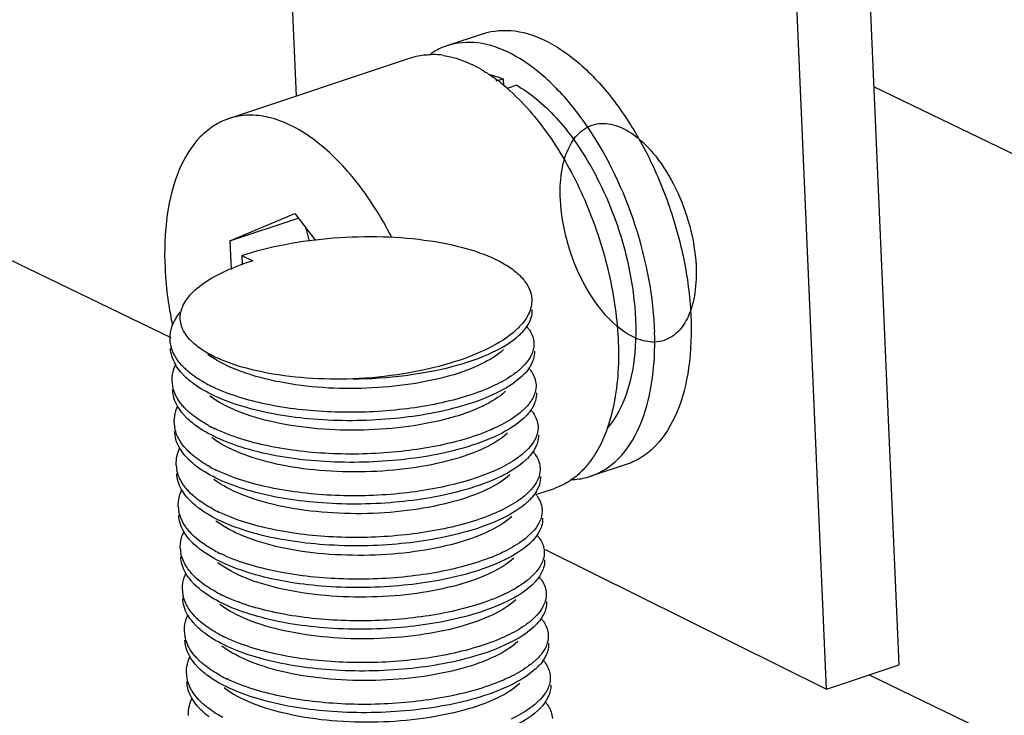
# Model space of a CAD drawing. Header units: millimetres. Extents: x -24622 to 2009, y -1603 to 2074.
# Tile 250 of 256: x 1604 to 1614, y 1077 to 1085. Entities that reach past the tile are written whole.
import ezdxf

# ---------------------------------------------------------------- set-up
doc = ezdxf.new("R2010")
doc.units = ezdxf.units.MM

msp = doc.modelspace()

# ---------------------------------------------------------------- linework, layer by layer
at = {"color": 7, "linetype": 'Continuous'}
for p, q in [((1613.284, 1077.731), (1612.389, 1098.356)), ((1612.484, 1077.463), (1611.589, 1098.088)), ((1605.266, 1081.333), (1579.482, 1093.799)), ((1606.26, 1092.813), (1606.642, 1083.995)), ((1608.702, 1084.683), (1608.302, 1084.549)), ((1605.9, 1083.747), (1607.902, 1084.416)), ((1608.847, 1084.162), (1608.923, 1084.187)), ((1608.923, 1084.187), (1608.927, 1084.108)), ((1609.072, 1084.115), (1608.967, 1084.08)), ((1613.008, 1084.097), (1618.189, 1081.592)), ((1605.913, 1082.401), (1606.627, 1082.703)), ((1605.913, 1082.401), (1606.666, 1082.652)), ((1606.627, 1082.703), (1606.854, 1082.405)), ((1605.913, 1082.401), (1605.928, 1082.085)), ((1606.045, 1082.239), (1606.05, 1082.135)), ((1606.045, 1082.239), (1606.164, 1082.181)), ((1605.294, 1081.077), (1605.274, 1081.13)), ((1605.297, 1080.991), (1605.318, 1081.042)), ((1609.156, 1081.033), (1609.097, 1080.976)), ((1609.245, 1081.068), (1609.217, 1081.014)), ((1605.319, 1080.531), (1605.34, 1080.583)), ((1609.179, 1080.573), (1609.12, 1080.517)), ((1609.267, 1080.608), (1609.24, 1080.555)), ((1605.342, 1080.071), (1605.363, 1080.123)), ((1609.29, 1080.149), (1609.262, 1080.095)), ((1609.201, 1080.114), (1609.143, 1080.057)), ((1610.286, 1079.941), (1609.886, 1079.807)), ((1609.312, 1079.689), (1609.285, 1079.635)), ((1605.365, 1079.612), (1605.385, 1079.663)), ((1609.224, 1079.654), (1609.165, 1079.597)), ((1609.294, 1079.609), (1609.486, 1079.673)), ((1605.387, 1079.152), (1605.408, 1079.204)), ((1609.247, 1079.194), (1609.188, 1079.138)), ((1609.335, 1079.229), (1609.307, 1079.176)), ((1609.386, 1079.002), (1612.484, 1077.463)), ((1605.41, 1078.693), (1605.43, 1078.744)), ((1609.269, 1078.735), (1609.21, 1078.678)), ((1609.357, 1078.77), (1609.33, 1078.716)), ((1605.432, 1078.233), (1605.453, 1078.285)), ((1609.38, 1078.31), (1609.352, 1078.257)), ((1609.292, 1078.275), (1609.233, 1078.219)), ((1609.402, 1077.85), (1609.375, 1077.797)), ((1605.455, 1077.773), (1605.475, 1077.825)), ((1609.314, 1077.815), (1609.255, 1077.759)), ((1612.484, 1077.463), (1613.284, 1077.731)), ((1618.516, 1074.927), (1612.949, 1077.619)), ((1605.477, 1077.314), (1605.498, 1077.365)), ((1609.337, 1077.356), (1609.278, 1077.299)), ((1609.425, 1077.391), (1609.397, 1077.337))]:
    msp.add_line(p, q, dxfattribs=at)
for centre, radius, start, end in [((1608.139, 1083.633), 0.821, 85.8262, 90.5358), ((1608.134, 1083.576), 0.878, 81.3555, 85.8179), ((1607.95, 1083.039), 1.448, 59.938, 64.1474), ((1607.685, 1082.628), 1.938, 51.6259, 54.4422), ((1607.567, 1082.479), 2.128, 48.6872, 51.6239), ((1607.474, 1082.372), 2.27, 47.7698, 48.7075), ((1607.038, 1081.75), 3.399, 35.322, 37.2472), ((1604.267, 1081.85), 2.579, 13.5607, 15.5932), ((1604.409, 1081.885), 2.433, 12.1634, 13.551), ((1606.988, 1079.503), 2.802, 107.0994, 109.0512), ((1606.902, 1079.75), 2.54, 109.8609, 110.4833), ((1606.933, 1079.666), 2.63, 109.0627, 109.86), ((1609.513, 1082.351), 4.323, 188.7775, 191.6165), ((1605.689, 1081.547), 0.323, 162.3539, 167.2575), ((1608.503, 1082.029), 0.829, 312.6681, 314.2367), ((1608.864, 1081.187), 0.417, 35.3692, 40.7451), ((1607.039, 1081.282), 3.554, 1.8293, 2.8091), ((1608.632, 1081.87), 0.69, 312.6296, 314.6133), ((1606.279, 1081.963), 1.015, 233.019, 237.1097), ((1605.714, 1081.268), 0.461, 204.4812, 209.6168), ((1605.951, 1081.55), 0.77, 224.0569, 227.9112), ((1608.89, 1080.73), 0.414, 35.3544, 40.179), ((1605.927, 1081.43), 0.73, 223.7184, 225.3319), ((1608.569, 1081.593), 0.812, 309.4749, 310.5818), ((1608.659, 1081.406), 0.684, 312.6259, 315.1628), ((1605.646, 1080.869), 0.37, 182.8165, 190.912), ((1606.424, 1082.249), 1.617, 241.5304, 244.3514), ((1605.973, 1081.09), 0.77, 224.0569, 227.9112), ((1605.949, 1080.97), 0.73, 223.7184, 225.3319), ((1608.592, 1081.133), 0.812, 309.4749, 310.5818), ((1608.682, 1080.946), 0.684, 312.6259, 315.1628), ((1608.912, 1080.27), 0.414, 35.3544, 40.179), ((1605.669, 1080.409), 0.37, 182.8165, 190.912), ((1606.446, 1081.789), 1.617, 241.5304, 244.3514), ((1605.996, 1080.631), 0.77, 224.0569, 227.9112), ((1608.614, 1080.674), 0.812, 309.4749, 310.5818), ((1608.935, 1079.811), 0.414, 35.3544, 40.179), ((1605.691, 1079.949), 0.37, 182.8165, 190.912), ((1605.972, 1080.51), 0.73, 223.7184, 225.3319), ((1606.469, 1081.329), 1.617, 241.5304, 244.3514), ((1608.704, 1080.486), 0.684, 312.6259, 315.1628), ((1609.11, 1080.539), 0.957, 317.8247, 318.8019), ((1606.018, 1080.171), 0.77, 224.0569, 227.9112), ((1608.637, 1080.214), 0.812, 309.4749, 310.5818), ((1608.957, 1079.351), 0.414, 35.3544, 40.179), ((1605.714, 1079.49), 0.37, 182.8165, 190.912), ((1605.994, 1080.051), 0.73, 223.7184, 225.3319), ((1608.727, 1080.027), 0.684, 312.6259, 315.1628), ((1606.491, 1080.87), 1.617, 241.5304, 244.3514), ((1606.041, 1079.711), 0.77, 224.0569, 227.9112), ((1608.98, 1078.891), 0.414, 35.3544, 40.179), ((1606.017, 1079.591), 0.73, 223.7184, 225.3319), ((1608.659, 1079.755), 0.812, 309.4749, 310.5818), ((1608.749, 1079.567), 0.684, 312.6259, 315.1628), ((1605.736, 1079.03), 0.37, 182.8165, 190.912), ((1606.514, 1080.41), 1.617, 241.5304, 244.3514), ((1606.063, 1079.252), 0.77, 224.0569, 227.9112), ((1606.04, 1079.132), 0.73, 223.7184, 225.3319), ((1608.682, 1079.295), 0.812, 309.4749, 310.5818), ((1608.772, 1079.107), 0.684, 312.6259, 315.1628), ((1609.002, 1078.432), 0.414, 35.3544, 40.179), ((1605.759, 1078.57), 0.37, 182.8165, 190.912), ((1606.537, 1079.951), 1.617, 241.5304, 244.3514), ((1606.086, 1078.792), 0.77, 224.0569, 227.9112), ((1606.062, 1078.672), 0.73, 223.7184, 225.3319), ((1608.704, 1078.835), 0.812, 309.4749, 310.5818), ((1609.025, 1077.972), 0.414, 35.3544, 40.179), ((1605.782, 1078.111), 0.37, 182.8165, 190.912), ((1606.559, 1079.491), 1.617, 241.5304, 244.3514), ((1608.794, 1078.648), 0.684, 312.6259, 315.1628), ((1606.108, 1078.332), 0.77, 224.0569, 227.9112), ((1608.727, 1078.376), 0.812, 309.4749, 310.5818), ((1609.047, 1077.513), 0.414, 35.3544, 40.179), ((1605.804, 1077.651), 0.37, 182.8165, 190.912), ((1606.085, 1078.212), 0.73, 223.7184, 225.3319), ((1608.817, 1078.188), 0.684, 312.6259, 315.1628), ((1606.582, 1079.031), 1.617, 241.5304, 244.3514), ((1606.131, 1077.873), 0.77, 224.0569, 227.9112), ((1609.07, 1077.053), 0.414, 35.3544, 40.179), ((1606.107, 1077.753), 0.73, 223.7184, 225.3319), ((1608.749, 1077.916), 0.812, 309.4749, 310.5818), ((1608.84, 1077.729), 0.684, 312.6259, 315.1628)]:
    msp.add_arc(centre, radius, start, end, dxfattribs=at)
for points, start_tangent, end_tangent in [([(1608.702, 1084.683), (1609.051, 1084.713), (1609.428, 1084.586), (1609.81, 1084.31), (1610.172, 1083.904), (1610.489, 1083.393), (1610.74, 1082.811), (1610.911, 1082.197), (1610.988, 1081.59)], (0.948415, 0.317032), (0.048975, -0.9988)), ([(1609.744, 1083.807), (1609.387, 1084.197), (1609.013, 1084.461), (1608.643, 1084.581), (1608.302, 1084.549)], (-0.605399, 0.795922), (-0.948415, -0.317031)), ([(1608.302, 1084.549), (1608.168, 1084.489), (1608.125, 1084.462)], (-0.948415, -0.317031), (-0.830605, -0.556862)), ([(1607.901, 1084.416), (1608.072, 1084.451), (1608.131, 1084.453)], (0.948416, 0.317029), (0.999952, 0.009762)), ([(1608.266, 1084.444), (1608.344, 1084.429), (1608.581, 1084.343)], (0.988714, -0.149818), (0.900275, -0.435322)), ([(1608.675, 1084.293), (1608.709, 1084.272), (1608.812, 1084.204)], (0.86588, -0.500251), (0.813752, -0.581213)), ([(1608.767, 1084.234), (1608.805, 1084.225), (1608.923, 1084.187)], (0.979917, -0.199406), (0.929871, -0.367885)), ([(1609, 1084.052), (1609.449, 1083.527), (1609.82, 1082.849), (1610.075, 1082.088), (1610.188, 1081.322)], (0.740482, -0.672076), (0.048975, -0.9988)), ([(1609.072, 1084.115), (1609.222, 1084.016), (1609.655, 1083.576)], (0.868564, -0.495578), (0.604213, -0.796823)), ([(1605.9, 1083.747), (1605.735, 1083.667), (1605.587, 1083.545), (1605.356, 1083.184), (1605.223, 1082.69), (1605.199, 1082.098)], (-0.948415, -0.317031), (0.048975, -0.9988)), ([(1607.693, 1082.445), (1607.288, 1083.074), (1606.822, 1083.527), (1606.581, 1083.673), (1606.343, 1083.76), (1606.114, 1083.785), (1605.9, 1083.747)], (-0.458934, 0.88847), (-0.948415, -0.317031)), ([(1609.552, 1082.851), (1609.565, 1083.152), (1609.64, 1083.414), (1609.755, 1083.583), (1609.928, 1083.683), (1610.132, 1083.68), (1610.362, 1083.567), (1610.602, 1083.332), (1610.821, 1082.98), (1610.976, 1082.564), (1611.046, 1082.129)], (-0.048975, 0.9988), (0.048975, -0.9988)), ([(1610.588, 1081.456), (1610.353, 1082.642), (1609.811, 1083.715)], (-0.048975, 0.9988), (-0.578317, 0.815812)), ([(1609.655, 1083.576), (1609.976, 1083.055), (1610.217, 1082.453), (1610.354, 1081.827), (1610.377, 1081.233)], (0.604213, -0.796823), (-0.065422, -0.997858)), ([(1611.046, 1082.129), (1611.033, 1081.828), (1610.958, 1081.565), (1610.843, 1081.396), (1610.67, 1081.297), (1610.466, 1081.3), (1610.236, 1081.413), (1609.996, 1081.647), (1609.777, 1081.999), (1609.622, 1082.415), (1609.552, 1082.851)], (0.048975, -0.9988), (-0.048975, 0.9988)), ([(1606.045, 1082.239), (1606.523, 1082.362), (1607.054, 1082.433), (1607.6, 1082.446), (1608.118, 1082.401), (1608.571, 1082.3), (1608.925, 1082.152), (1609.056, 1082.063), (1609.152, 1081.967), (1609.213, 1081.865), (1609.237, 1081.759)], (0.948491, 0.316804), (0.048823, -0.998807)), ([(1605.199, 1082.098), (1605.205, 1081.998), (1605.24, 1081.691)], (0.048975, -0.9988), (0.152437, -0.988313)), ([(1605.503, 1081.833), (1605.715, 1081.992), (1606.013, 1082.13)], (0.706203, 0.70801), (0.936764, 0.349961)), ([(1605.381, 1081.645), (1605.4, 1081.692), (1605.503, 1081.833)], (0.302719, 0.95308), (0.706203, 0.70801)), ([(1609.237, 1081.759), (1609.202, 1081.595), (1609.082, 1081.434)], (0.048823, -0.998807), (-0.716352, -0.697739)), ([(1609.231, 1081.553), (1609.243, 1081.644)], (0.29414, 0.955762), (-0.049139, 0.998792)), ([(1605.274, 1081.45), (1605.291, 1081.493), (1605.369, 1081.619)], (0.313223, 0.94968), (0.622327, 0.782758)), ([(1605.381, 1081.46), (1605.373, 1081.618)], (-0.311612, 0.950209), (0.220105, 0.975476)), ([(1609.117, 1081.379), (1609.157, 1081.421), (1609.231, 1081.553)], (0.711692, 0.702492), (0.29414, 0.955762)), ([(1610.988, 1081.59), (1610.964, 1080.998), (1610.831, 1080.504), (1610.599, 1080.142), (1610.452, 1080.02), (1610.287, 1079.941)], (0.048975, -0.9988), (-0.948415, -0.317032)), ([(1605.255, 1081.31), (1605.264, 1081.415), (1605.274, 1081.45)], (-0.048797, 0.998809), (0.313223, 0.94968)), ([(1605.496, 1081.289), (1605.457, 1081.33), (1605.381, 1081.46)], (-0.720611, 0.693339), (-0.311612, 0.950209)), ([(1609.205, 1081.429), (1609.218, 1081.408), (1609.248, 1081.345)], (0.577811, -0.816171), (0.31537, -0.948969)), ([(1609.065, 1081.419), (1608.763, 1081.218), (1608.339, 1081.053), (1607.826, 1080.937), (1607.265, 1080.879)], (-0.735185, -0.677867), (-0.998918, -0.046515)), ([(1607.265, 1080.879), (1607.846, 1080.919), (1608.373, 1081.02), (1608.804, 1081.173), (1609.1, 1081.362)], (0.999951, 0.009931), (0.735585, 0.677433)), ([(1609.248, 1081.345), (1609.261, 1081.276)], (0.31537, -0.948969), (0.048761, -0.99881)), ([(1609.886, 1079.807), (1610.192, 1080.002), (1610.421, 1080.349), (1610.557, 1080.825), (1610.59, 1081.395)], (0.948415, 0.317031), (-0.03189, 0.999491)), ([(1610.188, 1081.322), (1610.14, 1080.598), (1609.927, 1080.039)], (0.048975, -0.9988), (-0.537631, -0.843181)), ([(1605.329, 1081.099), (1605.299, 1081.15), (1605.255, 1081.31)], (-0.558557, 0.829466), (-0.048797, 0.998809)), ([(1605.274, 1081.13), (1605.259, 1081.218)], (-0.28417, 0.958774), (-0.048797, 0.998809)), ([(1605.561, 1081.233), (1605.544, 1081.247), (1605.496, 1081.289)], (-0.798481, 0.60202), (-0.720611, 0.693339)), ([(1607.265, 1080.879), (1606.263, 1080.957), (1605.858, 1081.074), (1605.561, 1081.233)], (-0.99952, -0.030965), (-0.798481, 0.60202)), ([(1609.261, 1081.276), (1609.25, 1081.189), (1609.24, 1081.16)], (0.048761, -0.99881), (-0.37737, -0.926062)), ([(1610.377, 1081.233), (1610.28, 1080.718), (1610.071, 1080.341)], (-0.065422, -0.997858), (-0.65932, -0.751862)), ([(1605.398, 1081.015), (1605.378, 1081.035), (1605.329, 1081.099)], (-0.694786, 0.719217), (-0.558557, 0.829466)), ([(1608.926, 1081.202), (1608.683, 1081.044), (1608.333, 1080.913), (1607.901, 1080.822), (1607.421, 1080.777), (1606.458, 1080.846), (1606.048, 1080.957), (1605.728, 1081.111)], (-0.735477, -0.677549), (-0.839157, 0.54389)), ([(1609.24, 1081.16), (1609.225, 1081.128), (1609.156, 1081.033)], (-0.37737, -0.926062), (-0.676472, -0.736469)), ([(1609.266, 1081.184), (1609.255, 1081.097), (1609.245, 1081.068)], (0.048761, -0.99881), (-0.37737, -0.926062)), ([(1605.277, 1080.85), (1605.287, 1080.956), (1605.297, 1080.991)], (-0.048797, 0.998809), (0.313223, 0.94968)), ([(1605.4, 1080.925), (1605.374, 1080.953), (1605.313, 1081.04)], (-0.691016, 0.72284), (-0.493567, 0.869708)), ([(1609.217, 1081.014), (1609.202, 1080.991), (1609.144, 1080.923)], (-0.526052, -0.850452), (-0.704812, -0.709394)), ([(1605.503, 1080.835), (1605.479, 1080.853), (1605.414, 1080.911)], (-0.798461, 0.602046), (-0.711096, 0.703095)), ([(1605.653, 1080.828), (1605.591, 1080.863), (1605.435, 1080.979)], (-0.878776, 0.477234), (-0.741573, 0.670872)), ([(1609.122, 1080.902), (1608.851, 1080.725), (1608.46, 1080.578)], (-0.735524, -0.677498), (-0.961024, -0.276464)), ([(1609.085, 1080.966), (1609.031, 1080.925), (1608.83, 1080.809)], (-0.771848, -0.635807), (-0.902338, -0.43103)), ([(1609.227, 1080.969), (1609.241, 1080.949), (1609.271, 1080.886)], (0.577811, -0.816171), (0.31537, -0.948969)), ([(1609.271, 1080.886), (1609.284, 1080.817)], (0.31537, -0.948969), (0.048761, -0.99881)), ([(1605.307, 1080.721), (1605.283, 1080.799)], (-0.385657, 0.922642), (-0.18914, 0.98195)), ([(1608.46, 1080.578), (1607.684, 1080.439), (1606.833, 1080.436), (1606.059, 1080.574), (1605.746, 1080.691), (1605.503, 1080.835)], (-0.961024, -0.276464), (-0.798461, 0.602046)), ([(1608.455, 1080.67), (1607.778, 1080.541), (1607.027, 1080.516), (1606.308, 1080.602), (1605.724, 1080.792)], (-0.961024, -0.276464), (-0.901202, 0.4334)), ([(1608.83, 1080.809), (1608.745, 1080.771), (1608.455, 1080.67)], (-0.902338, -0.43103), (-0.961024, -0.276464)), ([(1609.284, 1080.817), (1609.273, 1080.729), (1609.263, 1080.7)], (0.048761, -0.99881), (-0.37737, -0.926062)), ([(1605.297, 1080.67), (1605.282, 1080.758)], (-0.28417, 0.958774), (-0.048797, 0.998809)), ([(1605.336, 1080.58), (1605.297, 1080.67)], (-0.493567, 0.869708), (-0.28417, 0.958774)), ([(1605.42, 1080.555), (1605.384, 1080.595), (1605.307, 1080.721)], (-0.694786, 0.719217), (-0.385657, 0.922642)), ([(1608.949, 1080.743), (1608.697, 1080.58), (1608.332, 1080.447), (1607.883, 1080.356), (1607.385, 1080.316), (1606.879, 1080.331), (1606.403, 1080.402), (1605.996, 1080.525), (1605.691, 1080.693)], (-0.735477, -0.677549), (-0.798212, 0.602377)), ([(1609.263, 1080.7), (1609.248, 1080.668), (1609.179, 1080.573)], (-0.37737, -0.926062), (-0.676472, -0.736469)), ([(1609.288, 1080.725), (1609.277, 1080.637), (1609.267, 1080.608)], (0.048761, -0.99881), (-0.37737, -0.926062)), ([(1605.422, 1080.466), (1605.397, 1080.494), (1605.336, 1080.58)], (-0.691016, 0.72284), (-0.493567, 0.869708)), ([(1609.24, 1080.555), (1609.224, 1080.532), (1609.167, 1080.464)], (-0.526052, -0.850452), (-0.704812, -0.709394)), ([(1605.3, 1080.391), (1605.31, 1080.496), (1605.319, 1080.531)], (-0.048797, 0.998809), (0.313223, 0.94968)), ([(1605.525, 1080.375), (1605.501, 1080.394), (1605.436, 1080.451)], (-0.798461, 0.602046), (-0.711096, 0.703095)), ([(1605.676, 1080.368), (1605.614, 1080.404), (1605.457, 1080.519)], (-0.878776, 0.477234), (-0.741573, 0.670872)), ([(1609.108, 1080.507), (1609.054, 1080.465), (1608.852, 1080.349)], (-0.771848, -0.635807), (-0.902338, -0.43103)), ([(1609.25, 1080.51), (1609.263, 1080.489), (1609.293, 1080.426)], (0.577811, -0.816171), (0.31537, -0.948969)), ([(1605.33, 1080.261), (1605.306, 1080.339)], (-0.385657, 0.922642), (-0.18914, 0.98195)), ([(1608.482, 1080.118), (1607.707, 1079.98), (1606.856, 1079.976), (1606.082, 1080.114), (1605.769, 1080.232), (1605.525, 1080.375)], (-0.961024, -0.276464), (-0.798461, 0.602046)), ([(1608.852, 1080.349), (1608.768, 1080.311), (1608.478, 1080.21)], (-0.902338, -0.43103), (-0.961024, -0.276464)), ([(1609.145, 1080.443), (1608.873, 1080.265), (1608.482, 1080.118)], (-0.735524, -0.677498), (-0.961024, -0.276464)), ([(1609.306, 1080.357), (1609.295, 1080.27), (1609.285, 1080.24)], (0.048761, -0.99881), (-0.37737, -0.926062)), ([(1609.293, 1080.426), (1609.306, 1080.357)], (0.31537, -0.948969), (0.048761, -0.99881)), ([(1605.319, 1080.211), (1605.304, 1080.299)], (-0.28417, 0.958774), (-0.048797, 0.998809)), ([(1605.443, 1080.095), (1605.407, 1080.136), (1605.33, 1080.261)], (-0.694786, 0.719217), (-0.385657, 0.922642)), ([(1608.971, 1080.283), (1608.72, 1080.12), (1608.355, 1079.987), (1607.906, 1079.896), (1607.408, 1079.856), (1606.901, 1079.871), (1606.425, 1079.942), (1606.019, 1080.066), (1605.713, 1080.233)], (-0.735477, -0.677549), (-0.798212, 0.602377)), ([(1608.478, 1080.21), (1607.8, 1080.081), (1607.049, 1080.056), (1606.331, 1080.142), (1605.747, 1080.332)], (-0.961024, -0.276464), (-0.901202, 0.4334)), ([(1609.285, 1080.24), (1609.27, 1080.208), (1609.201, 1080.114)], (-0.37737, -0.926062), (-0.676472, -0.736469)), ([(1609.311, 1080.265), (1609.3, 1080.178), (1609.29, 1080.149)], (0.048761, -0.99881), (-0.37737, -0.926062)), ([(1605.358, 1080.12), (1605.319, 1080.211)], (-0.493567, 0.869708), (-0.28417, 0.958774)), ([(1605.445, 1080.006), (1605.419, 1080.034), (1605.358, 1080.12)], (-0.691016, 0.72284), (-0.493567, 0.869708)), ([(1605.322, 1079.931), (1605.332, 1080.036), (1605.342, 1080.071)], (-0.048797, 0.998809), (0.313223, 0.94968)), ([(1605.698, 1079.908), (1605.636, 1079.944), (1605.48, 1080.059)], (-0.878776, 0.477234), (-0.741573, 0.670872)), ([(1609.131, 1080.047), (1609.076, 1080.006), (1608.875, 1079.889)], (-0.771848, -0.635807), (-0.902338, -0.43103)), ([(1609.262, 1080.095), (1609.247, 1080.072), (1609.189, 1080.004)], (-0.526052, -0.850452), (-0.704812, -0.709394)), ([(1609.272, 1080.05), (1609.286, 1080.03), (1609.316, 1079.966)], (0.577811, -0.816171), (0.31537, -0.948969)), ([(1609.927, 1080.039), (1609.904, 1080.004), (1609.83, 1079.909)], (-0.537631, -0.843181), (-0.658683, -0.75242)), ([(1605.548, 1079.915), (1605.524, 1079.934), (1605.459, 1079.991)], (-0.798461, 0.602046), (-0.711096, 0.703095)), ([(1608.505, 1079.659), (1607.73, 1079.52), (1606.878, 1079.517), (1606.104, 1079.655), (1605.791, 1079.772), (1605.548, 1079.915)], (-0.961024, -0.276464), (-0.798461, 0.602046)), ([(1609.167, 1079.983), (1608.896, 1079.805), (1608.505, 1079.659)], (-0.735524, -0.677498), (-0.961024, -0.276464)), ([(1609.316, 1079.966), (1609.329, 1079.897)], (0.31537, -0.948969), (0.048761, -0.99881)), ([(1605.342, 1079.751), (1605.327, 1079.839)], (-0.28417, 0.958774), (-0.048797, 0.998809)), ([(1605.352, 1079.802), (1605.328, 1079.879)], (-0.385657, 0.922642), (-0.18914, 0.98195)), ([(1605.465, 1079.636), (1605.429, 1079.676), (1605.352, 1079.802)], (-0.694786, 0.719217), (-0.385657, 0.922642)), ([(1608.994, 1079.823), (1608.742, 1079.661), (1608.377, 1079.528), (1607.928, 1079.437), (1607.43, 1079.396), (1606.924, 1079.412), (1606.448, 1079.483), (1606.041, 1079.606), (1605.736, 1079.773)], (-0.735477, -0.677549), (-0.798212, 0.602377)), ([(1608.5, 1079.751), (1607.823, 1079.621), (1607.072, 1079.596), (1606.353, 1079.683), (1605.769, 1079.872)], (-0.961024, -0.276464), (-0.901202, 0.4334)), ([(1608.875, 1079.889), (1608.79, 1079.852), (1608.5, 1079.751)], (-0.902338, -0.43103), (-0.961024, -0.276464)), ([(1609.329, 1079.897), (1609.318, 1079.81), (1609.308, 1079.781)], (0.048761, -0.99881), (-0.37737, -0.926062)), ([(1609.333, 1079.805), (1609.322, 1079.718), (1609.312, 1079.689)], (0.048761, -0.99881), (-0.37737, -0.926062)), ([(1609.657, 1079.769), (1609.716, 1079.772), (1609.886, 1079.807)], (0.999953, 0.009739), (0.948415, 0.317031)), ([(1609.819, 1079.897), (1609.782, 1079.858), (1609.663, 1079.76)], (-0.671419, -0.741078), (-0.830618, -0.556843)), ([(1605.381, 1079.661), (1605.342, 1079.751)], (-0.493567, 0.869708), (-0.28417, 0.958774)), ([(1609.308, 1079.781), (1609.293, 1079.749), (1609.224, 1079.654)], (-0.37737, -0.926062), (-0.676472, -0.736469)), ([(1609.663, 1079.76), (1609.62, 1079.734), (1609.486, 1079.673)], (-0.830618, -0.556843), (-0.948416, -0.317029)), ([(1605.345, 1079.472), (1605.355, 1079.577), (1605.365, 1079.612)], (-0.048797, 0.998809), (0.313223, 0.94968)), ([(1605.467, 1079.547), (1605.442, 1079.574), (1605.381, 1079.661)], (-0.691016, 0.72284), (-0.493567, 0.869708)), ([(1605.721, 1079.449), (1605.659, 1079.484), (1605.502, 1079.6)], (-0.878776, 0.477234), (-0.741573, 0.670872)), ([(1609.153, 1079.587), (1609.099, 1079.546), (1608.897, 1079.43)], (-0.771848, -0.635807), (-0.902338, -0.43103)), ([(1609.285, 1079.635), (1609.27, 1079.613), (1609.212, 1079.545)], (-0.526052, -0.850452), (-0.704812, -0.709394)), ([(1609.295, 1079.591), (1609.308, 1079.57), (1609.338, 1079.507)], (0.577811, -0.816171), (0.31537, -0.948969)), ([(1605.57, 1079.456), (1605.546, 1079.474), (1605.482, 1079.532)], (-0.798461, 0.602046), (-0.711096, 0.703095)), ([(1609.19, 1079.524), (1608.918, 1079.346), (1608.527, 1079.199)], (-0.735524, -0.677498), (-0.961024, -0.276464)), ([(1609.338, 1079.507), (1609.351, 1079.438)], (0.31537, -0.948969), (0.048761, -0.99881)), ([(1605.364, 1079.292), (1605.349, 1079.38)], (-0.28417, 0.958774), (-0.048797, 0.998809)), ([(1605.375, 1079.342), (1605.351, 1079.42)], (-0.385657, 0.922642), (-0.18914, 0.98195)), ([(1608.527, 1079.199), (1607.752, 1079.06), (1606.901, 1079.057), (1606.127, 1079.195), (1605.814, 1079.312), (1605.57, 1079.456)], (-0.961024, -0.276464), (-0.798461, 0.602046)), ([(1609.016, 1079.364), (1608.765, 1079.201), (1608.4, 1079.068), (1607.951, 1078.977), (1607.453, 1078.937), (1606.946, 1078.952), (1606.471, 1079.023), (1606.064, 1079.147), (1605.759, 1079.314)], (-0.735477, -0.677549), (-0.798207, 0.602384)), ([(1608.523, 1079.291), (1607.845, 1079.162), (1607.094, 1079.137), (1606.376, 1079.223), (1605.792, 1079.413)], (-0.961024, -0.276464), (-0.901202, 0.4334)), ([(1608.897, 1079.43), (1608.813, 1079.392), (1608.523, 1079.291)], (-0.902338, -0.43103), (-0.961024, -0.276464)), ([(1609.351, 1079.438), (1609.34, 1079.35), (1609.33, 1079.321)], (0.048761, -0.99881), (-0.37737, -0.926062)), ([(1605.403, 1079.201), (1605.364, 1079.292)], (-0.493567, 0.869708), (-0.28417, 0.958774)), ([(1605.488, 1079.176), (1605.452, 1079.216), (1605.375, 1079.342)], (-0.694786, 0.719217), (-0.385657, 0.922642)), ([(1609.33, 1079.321), (1609.315, 1079.289), (1609.247, 1079.194)], (-0.37737, -0.926062), (-0.676472, -0.736469)), ([(1609.356, 1079.346), (1609.345, 1079.258), (1609.335, 1079.229)], (0.048761, -0.99881), (-0.37737, -0.926062)), ([(1605.367, 1079.012), (1605.377, 1079.117), (1605.387, 1079.152)], (-0.048797, 0.998809), (0.313223, 0.94968)), ([(1605.49, 1079.087), (1605.464, 1079.115), (1605.403, 1079.201)], (-0.691016, 0.72284), (-0.493567, 0.869708)), ([(1609.307, 1079.176), (1609.292, 1079.153), (1609.234, 1079.085)], (-0.526052, -0.850452), (-0.704812, -0.709394)), ([(1605.593, 1078.996), (1605.569, 1079.015), (1605.504, 1079.072)], (-0.798461, 0.602046), (-0.711096, 0.703095)), ([(1605.743, 1078.989), (1605.681, 1079.025), (1605.525, 1079.14)], (-0.878776, 0.477234), (-0.741573, 0.670872)), ([(1609.212, 1079.064), (1608.941, 1078.886), (1608.55, 1078.739)], (-0.735524, -0.677498), (-0.961024, -0.276464)), ([(1609.176, 1079.128), (1609.122, 1079.087), (1608.92, 1078.97)], (-0.771848, -0.635807), (-0.902338, -0.43103)), ([(1609.317, 1079.131), (1609.331, 1079.11), (1609.361, 1079.047)], (0.577811, -0.816171), (0.31537, -0.948969)), ([(1609.361, 1079.047), (1609.374, 1078.978)], (0.31537, -0.948969), (0.048761, -0.99881)), ([(1605.397, 1078.882), (1605.374, 1078.96)], (-0.385657, 0.922642), (-0.18914, 0.98195)), ([(1608.55, 1078.739), (1607.775, 1078.601), (1606.923, 1078.597), (1606.149, 1078.736), (1605.836, 1078.853), (1605.593, 1078.996)], (-0.961024, -0.276464), (-0.798461, 0.602046)), ([(1608.545, 1078.831), (1607.868, 1078.702), (1607.117, 1078.677), (1606.399, 1078.764), (1605.814, 1078.953)], (-0.961024, -0.276464), (-0.901202, 0.4334)), ([(1608.92, 1078.97), (1608.835, 1078.932), (1608.545, 1078.831)], (-0.902338, -0.43103), (-0.961024, -0.276464)), ([(1609.374, 1078.978), (1609.363, 1078.891), (1609.353, 1078.862)], (0.048761, -0.99881), (-0.37737, -0.926062)), ([(1605.387, 1078.832), (1605.372, 1078.92)], (-0.28417, 0.958774), (-0.048797, 0.998809)), ([(1605.426, 1078.742), (1605.387, 1078.832)], (-0.493567, 0.869708), (-0.28417, 0.958774)), ([(1605.51, 1078.716), (1605.474, 1078.757), (1605.397, 1078.882)], (-0.694786, 0.719217), (-0.385657, 0.922642)), ([(1609.039, 1078.904), (1608.787, 1078.742), (1608.422, 1078.609), (1607.973, 1078.517), (1607.475, 1078.477), (1606.969, 1078.492), (1606.493, 1078.564), (1606.086, 1078.687), (1605.781, 1078.854)], (-0.735477, -0.677549), (-0.798212, 0.602377)), ([(1609.353, 1078.862), (1609.338, 1078.83), (1609.269, 1078.735)], (-0.37737, -0.926062), (-0.676472, -0.736469)), ([(1609.378, 1078.886), (1609.368, 1078.799), (1609.357, 1078.77)], (0.048761, -0.99881), (-0.37737, -0.926062)), ([(1605.512, 1078.627), (1605.487, 1078.655), (1605.426, 1078.742)], (-0.691016, 0.72284), (-0.493567, 0.869708)), ([(1609.33, 1078.716), (1609.315, 1078.693), (1609.257, 1078.625)], (-0.526052, -0.850452), (-0.704812, -0.709394)), ([(1605.39, 1078.552), (1605.4, 1078.657), (1605.41, 1078.693)], (-0.048797, 0.998809), (0.313223, 0.94968)), ([(1605.615, 1078.536), (1605.591, 1078.555), (1605.527, 1078.613)], (-0.798461, 0.602046), (-0.711096, 0.703095)), ([(1605.766, 1078.53), (1605.704, 1078.565), (1605.547, 1078.681)], (-0.878776, 0.477234), (-0.741573, 0.670872)), ([(1609.235, 1078.604), (1608.963, 1078.427), (1608.572, 1078.28)], (-0.735524, -0.677498), (-0.961024, -0.276464)), ([(1609.198, 1078.668), (1609.144, 1078.627), (1608.942, 1078.511)], (-0.771848, -0.635807), (-0.902338, -0.43103)), ([(1609.34, 1078.671), (1609.353, 1078.651), (1609.383, 1078.587)], (0.577811, -0.816171), (0.31537, -0.948969)), ([(1605.42, 1078.423), (1605.396, 1078.5)], (-0.385657, 0.922642), (-0.18914, 0.98195)), ([(1608.572, 1078.28), (1607.797, 1078.141), (1606.946, 1078.138), (1606.172, 1078.276), (1605.859, 1078.393), (1605.615, 1078.536)], (-0.961024, -0.276464), (-0.798461, 0.602046)), ([(1608.568, 1078.372), (1607.89, 1078.243), (1607.139, 1078.218), (1606.421, 1078.304), (1605.837, 1078.493)], (-0.961024, -0.276464), (-0.901202, 0.4334)), ([(1608.942, 1078.511), (1608.858, 1078.473), (1608.568, 1078.372)], (-0.902338, -0.43103), (-0.961024, -0.276464)), ([(1609.396, 1078.518), (1609.386, 1078.431), (1609.375, 1078.402)], (0.048761, -0.99881), (-0.37737, -0.926062)), ([(1609.383, 1078.587), (1609.396, 1078.518)], (0.31537, -0.948969), (0.048761, -0.99881)), ([(1605.409, 1078.372), (1605.394, 1078.46)], (-0.28417, 0.958774), (-0.048797, 0.998809)), ([(1605.533, 1078.257), (1605.497, 1078.297), (1605.42, 1078.423)], (-0.694786, 0.719217), (-0.385657, 0.922642)), ([(1609.061, 1078.444), (1608.81, 1078.282), (1608.445, 1078.149), (1607.996, 1078.058), (1607.498, 1078.017), (1606.991, 1078.033), (1606.516, 1078.104), (1606.109, 1078.227), (1605.804, 1078.394)], (-0.735477, -0.677549), (-0.798212, 0.602377)), ([(1609.375, 1078.402), (1609.36, 1078.37), (1609.292, 1078.275)], (-0.37737, -0.926062), (-0.676472, -0.736469)), ([(1609.401, 1078.426), (1609.39, 1078.339), (1609.38, 1078.31)], (0.048761, -0.99881), (-0.37737, -0.926062)), ([(1605.448, 1078.282), (1605.409, 1078.372)], (-0.493567, 0.869708), (-0.28417, 0.958774)), ([(1605.535, 1078.168), (1605.509, 1078.196), (1605.448, 1078.282)], (-0.691016, 0.72284), (-0.493567, 0.869708)), ([(1605.412, 1078.093), (1605.422, 1078.198), (1605.432, 1078.233)], (-0.048797, 0.998809), (0.313223, 0.94968)), ([(1605.789, 1078.07), (1605.727, 1078.106), (1605.57, 1078.221)], (-0.878776, 0.477234), (-0.741573, 0.670872)), ([(1609.221, 1078.208), (1609.167, 1078.167), (1608.965, 1078.051)], (-0.771848, -0.635807), (-0.902338, -0.43103)), ([(1609.352, 1078.257), (1609.337, 1078.234), (1609.279, 1078.166)], (-0.526052, -0.850452), (-0.704812, -0.709394)), ([(1609.362, 1078.212), (1609.376, 1078.191), (1609.406, 1078.128)], (0.577811, -0.816171), (0.31537, -0.948969)), ([(1605.638, 1078.077), (1605.614, 1078.095), (1605.549, 1078.153)], (-0.798461, 0.602046), (-0.711096, 0.703095)), ([(1608.595, 1077.82), (1607.82, 1077.681), (1606.968, 1077.678), (1606.194, 1077.816), (1605.882, 1077.933), (1605.638, 1078.077)], (-0.961024, -0.276464), (-0.798461, 0.602046)), ([(1609.258, 1078.145), (1608.986, 1077.967), (1608.595, 1077.82)], (-0.735524, -0.677498), (-0.961024, -0.276464)), ([(1609.419, 1078.059), (1609.408, 1077.971), (1609.398, 1077.942)], (0.048761, -0.99881), (-0.37737, -0.926062)), ([(1609.406, 1078.128), (1609.419, 1078.059)], (0.31537, -0.948969), (0.048761, -0.99881)), ([(1605.432, 1077.913), (1605.417, 1078.001)], (-0.28417, 0.958774), (-0.048797, 0.998809)), ([(1605.442, 1077.963), (1605.419, 1078.041)], (-0.385657, 0.922642), (-0.18914, 0.98195)), ([(1605.555, 1077.797), (1605.519, 1077.837), (1605.442, 1077.963)], (-0.694786, 0.719217), (-0.385657, 0.922642)), ([(1609.084, 1077.985), (1608.832, 1077.822), (1608.467, 1077.689), (1608.018, 1077.598), (1607.521, 1077.558), (1607.014, 1077.573), (1606.538, 1077.644), (1606.132, 1077.768), (1605.826, 1077.935)], (-0.735477, -0.677549), (-0.798212, 0.602377)), ([(1608.59, 1077.912), (1607.913, 1077.783), (1607.162, 1077.758), (1606.444, 1077.844), (1605.859, 1078.034)], (-0.961024, -0.276464), (-0.901202, 0.4334)), ([(1608.965, 1078.051), (1608.88, 1078.013), (1608.59, 1077.912)], (-0.902338, -0.43103), (-0.961024, -0.276464)), ([(1609.423, 1077.967), (1609.413, 1077.88), (1609.402, 1077.85)], (0.048761, -0.99881), (-0.37737, -0.926062)), ([(1605.471, 1077.822), (1605.432, 1077.913)], (-0.493567, 0.869708), (-0.28417, 0.958774)), ([(1609.398, 1077.942), (1609.383, 1077.91), (1609.314, 1077.815)], (-0.37737, -0.926062), (-0.676472, -0.736469)), ([(1605.435, 1077.633), (1605.445, 1077.738), (1605.455, 1077.773)], (-0.048797, 0.998809), (0.313223, 0.94968)), ([(1605.557, 1077.708), (1605.532, 1077.736), (1605.471, 1077.822)], (-0.691016, 0.72284), (-0.493567, 0.869708)), ([(1605.811, 1077.61), (1605.749, 1077.646), (1605.593, 1077.761)], (-0.878776, 0.477234), (-0.741573, 0.670872)), ([(1609.243, 1077.749), (1609.189, 1077.708), (1608.988, 1077.591)], (-0.771848, -0.635807), (-0.902338, -0.43103)), ([(1609.375, 1077.797), (1609.36, 1077.774), (1609.302, 1077.706)], (-0.526052, -0.850452), (-0.704812, -0.709394)), ([(1609.385, 1077.752), (1609.399, 1077.731), (1609.428, 1077.668)], (0.577811, -0.816171), (0.31537, -0.948969)), ([(1605.66, 1077.617), (1605.636, 1077.636), (1605.572, 1077.693)], (-0.798461, 0.602046), (-0.711096, 0.703095)), ([(1609.28, 1077.685), (1609.008, 1077.507), (1608.617, 1077.36)], (-0.735524, -0.677498), (-0.961024, -0.276464)), ([(1609.428, 1077.668), (1609.441, 1077.599)], (0.31537, -0.948969), (0.048761, -0.99881)), ([(1605.455, 1077.453), (1605.439, 1077.541)], (-0.28417, 0.958774), (-0.048797, 0.998809)), ([(1605.465, 1077.504), (1605.441, 1077.581)], (-0.385657, 0.922642), (-0.18914, 0.98195)), ([(1608.617, 1077.36), (1607.842, 1077.222), (1606.991, 1077.218), (1606.217, 1077.357), (1605.904, 1077.474), (1605.66, 1077.617)], (-0.961024, -0.276464), (-0.798461, 0.602046)), ([(1609.106, 1077.525), (1608.855, 1077.363), (1608.49, 1077.23), (1608.041, 1077.139), (1607.543, 1077.098), (1607.036, 1077.113), (1606.561, 1077.185), (1606.154, 1077.308), (1605.849, 1077.475)], (-0.735477, -0.677549), (-0.798207, 0.602384)), ([(1608.613, 1077.452), (1607.935, 1077.323), (1607.184, 1077.298), (1606.466, 1077.385), (1605.882, 1077.574)], (-0.961024, -0.276464), (-0.901202, 0.4334)), ([(1608.988, 1077.591), (1608.903, 1077.553), (1608.613, 1077.452)], (-0.902338, -0.43103), (-0.961024, -0.276464)), ([(1609.441, 1077.599), (1609.431, 1077.512), (1609.42, 1077.483)], (0.048761, -0.99881), (-0.37737, -0.926062)), ([(1605.493, 1077.363), (1605.455, 1077.453)], (-0.493567, 0.869708), (-0.28417, 0.958774)), ([(1605.578, 1077.338), (1605.542, 1077.378), (1605.465, 1077.504)], (-0.694786, 0.719217), (-0.385657, 0.922642)), ([(1609.42, 1077.483), (1609.405, 1077.451), (1609.337, 1077.356)], (-0.37737, -0.926062), (-0.676472, -0.736469)), ([(1609.446, 1077.507), (1609.435, 1077.42), (1609.425, 1077.391)], (0.048761, -0.99881), (-0.37737, -0.926062)), ([(1605.457, 1077.173), (1605.467, 1077.279), (1605.477, 1077.314)], (-0.048797, 0.998809), (0.313223, 0.94968)), ([(1605.58, 1077.248), (1605.555, 1077.276), (1605.493, 1077.363)], (-0.691016, 0.72284), (-0.493567, 0.869708)), ([(1605.834, 1077.151), (1605.772, 1077.186), (1605.615, 1077.302)], (-0.878776, 0.477234), (-0.741573, 0.670872)), ([(1609.397, 1077.337), (1609.382, 1077.314), (1609.324, 1077.246)], (-0.526052, -0.850452), (-0.704812, -0.709394)), ([(1605.683, 1077.158), (1605.659, 1077.176), (1605.594, 1077.234)], (-0.798461, 0.602046), (-0.711096, 0.703095)), ([(1609.303, 1077.225), (1609.031, 1077.048), (1608.64, 1076.901)], (-0.735524, -0.677498), (-0.961024, -0.276464)), ([(1609.266, 1077.289), (1609.212, 1077.248), (1609.01, 1077.132)], (-0.771848, -0.635807), (-0.902338, -0.43103)), ([(1609.407, 1077.292), (1609.421, 1077.272), (1609.451, 1077.209)], (0.577811, -0.816171), (0.31537, -0.948969)), ([(1609.451, 1077.209), (1609.464, 1077.139)], (0.31537, -0.948969), (0.048761, -0.99881))]:
    msp.add_spline(points, degree=3, dxfattribs=dict(at, start_tangent=start_tangent, end_tangent=end_tangent))

doc.saveas('drawing.dxf')
